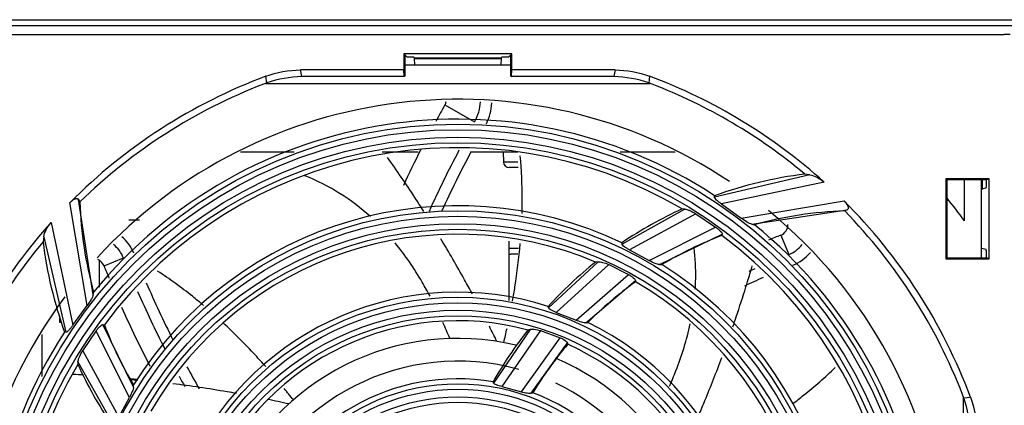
# Model space of a CAD drawing. Header units: millimetres. Extents: x 0 to 1400, y 0 to 1000.
# Tile 9 of 38: x 510 to 597, y 117 to 151. Entities that reach past the tile are written whole.
import ezdxf

# ---------------------------------------------------------------- set-up
doc = ezdxf.new("R2010")
doc.units = ezdxf.units.MM
doc.header["$LTSCALE"] = 77
doc.layers.add('00_COMPONENTS', color=7, linetype='CONTINUOUS')

msp = doc.modelspace()

# ---------------------------------------------------------------- linework, layer by layer
at = {"layer": '00_COMPONENTS', "color": 9, "linetype": 'CONTINUOUS'}
for p, q in [((498.922, 150.879), (598.5, 150.879)), ((499.413, 150.379), (598.009, 150.379)), ((544.902, 147.517), (552.52, 147.517)), ((544.907, 147.48), (552.516, 147.48)), ((535.002, 145.884), (534.897, 146.465)), ((562.526, 146.465), (562.42, 145.884)), ((531.945, 145.326), (531.862, 145.915)), ((565.561, 145.915), (565.477, 145.326)), ((547.581, 143.394), (550.191, 141.914)), ((553.998, 138.378), (552.727, 138.378)), ((579.631, 137.255), (571.256, 135.301)), ((580.899, 136.599), (571.87, 134.699)), ((516.683, 126.709), (515.406, 135.083)), ((573.605, 133.442), (582.634, 134.956)), ((516.155, 125.779), (514.64, 134.808)), ((568.647, 134.243), (563.143, 131.165)), ((574.535, 132.914), (582.909, 134.191)), ((569.624, 133.827), (563.791, 130.669)), ((512.997, 133.073), (514.899, 124.044)), ((565.526, 129.725), (571.359, 132.66)), ((512.342, 131.805), (514.296, 123.43)), ((566.422, 129.371), (571.926, 132.05)), ((577.084, 131.959), (577.772, 130.246)), ((554.053, 130.778), (553.211, 130.778)), ((517.639, 129.26), (519.353, 129.948)), ((561.028, 129.617), (556.677, 125.575)), ((561.971, 129.37), (557.36, 125.175)), ((559.096, 124.485), (563.706, 128.496)), ((559.958, 124.263), (564.308, 127.977)), ((520.227, 118.596), (517.548, 124.1)), ((555.058, 123.679), (551.861, 118.956)), ((519.872, 117.7), (516.938, 123.533)), ((555.967, 123.573), (552.579, 118.653)), ((554.314, 118.184), (557.702, 122.943)), ((555.142, 118.064), (558.338, 122.499)), ((515.77, 121.798), (518.928, 115.965)), ((515.355, 120.821), (518.433, 115.317)), ((593.15, 117.653), (593.739, 117.737))]:
    msp.add_line(p, q, dxfattribs=at)
at = {"layer": '00_COMPONENTS', "color": 7, "linetype": 'CONTINUOUS'}
for p, q in [((500.711, 149.587), (596.711, 149.587)), ((597.221, 149.577), (596.711, 149.577)), ((543.961, 147.887), (543.961, 146.465)), ((553.461, 147.887), (543.961, 147.887)), ((543.961, 147.887), (544.241, 147.608)), ((553.182, 147.608), (553.461, 147.887)), ((553.461, 146.465), (553.461, 147.887)), ((544.049, 147.8), (544.049, 145.913)), ((544.241, 147.608), (544.811, 147.608)), ((544.811, 147.608), (544.905, 147.514)), ((544.945, 146.887), (544.905, 147.514)), ((552.518, 147.514), (552.478, 146.887)), ((552.611, 147.608), (552.518, 147.514)), ((552.611, 147.608), (553.182, 147.608)), ((553.374, 145.913), (553.374, 147.8)), ((543.961, 146.465), (534.897, 146.465)), ((543.996, 145.887), (543.961, 146.465)), ((553.374, 146.887), (544.049, 146.887)), ((553.426, 145.887), (553.461, 146.465)), ((562.526, 146.465), (553.461, 146.465)), ((531.837, 145.287), (565.586, 145.287)), ((543.996, 145.887), (535.252, 145.887)), ((544.049, 145.913), (543.996, 145.887)), ((553.374, 145.913), (553.426, 145.887)), ((562.17, 145.887), (553.426, 145.887)), ((529.616, 139.287), (534.355, 139.287)), ((542.081, 139.287), (545.221, 139.287)), ((549.855, 139.287), (553.959, 139.287)), ((552.711, 139.287), (552.727, 138.378)), ((562.981, 139.287), (567.806, 139.287)), ((554.019, 137.887), (553.227, 137.887)), ((579.631, 137.255), (579.197, 137.313)), ((595.375, 136.887), (591.561, 136.887)), ((591.561, 136.887), (591.649, 136.8)), ((591.561, 136.887), (591.561, 129.887)), ((595.156, 136.8), (591.649, 136.8)), ((591.649, 136.8), (591.649, 129.974)), ((593.211, 133.21), (593.211, 136.8)), ((594.711, 129.974), (594.711, 136.8)), ((594.755, 136.793), (594.769, 135.978)), ((595.375, 136.887), (595.156, 136.8)), ((595.156, 136.584), (595.156, 136.8)), ((595.375, 129.887), (595.375, 136.887)), ((595.113, 136.085), (594.711, 136.004)), ((515.406, 135.083), (515.521, 134.867)), ((571.256, 135.301), (571.27, 135.422)), ((568.647, 134.243), (568.412, 134.256)), ((571.87, 134.699), (573.605, 133.442)), ((582.909, 134.191), (582.693, 134.076)), ((519.83, 133.287), (520.755, 133.287)), ((569.624, 133.827), (571.359, 132.66)), ((574.535, 132.914), (574.767, 132.866)), ((512.342, 131.805), (512.284, 131.371)), ((571.926, 132.05), (571.909, 131.926)), ((553.211, 126.222), (553.211, 131.438)), ((563.143, 131.165), (563.133, 131.29)), ((563.791, 130.669), (565.526, 129.725)), ((595.113, 130.69), (594.711, 130.77)), ((517.211, 129.733), (517.211, 127.38)), ((553.976, 130.287), (553.36, 130.287)), ((591.561, 129.887), (591.649, 129.974)), ((591.561, 129.887), (595.375, 129.887)), ((591.649, 129.974), (595.156, 129.974)), ((595.156, 129.974), (595.156, 130.19)), ((595.375, 129.887), (595.156, 129.974)), ((561.028, 129.617), (560.817, 129.589)), ((561.971, 129.37), (563.706, 128.496)), ((566.422, 129.371), (566.631, 129.369)), ((564.308, 127.977), (564.314, 127.848)), ((516.683, 126.709), (516.731, 126.941)), ((514.899, 124.044), (516.155, 125.779)), ((556.677, 125.575), (556.644, 125.7)), ((513.773, 124.287), (513.767, 124.623)), ((557.36, 125.175), (559.096, 124.485)), ((513.907, 124.287), (513.773, 124.287)), ((517.548, 124.1), (517.671, 124.083)), ((555.058, 123.679), (554.87, 123.618)), ((559.958, 124.263), (560.142, 124.295)), ((512.211, 119.546), (512.211, 123.228)), ((514.296, 123.43), (514.175, 123.445)), ((515.77, 121.798), (516.938, 123.533)), ((555.967, 123.573), (557.702, 122.943)), ((558.338, 122.499), (558.369, 122.366)), ((515.355, 120.821), (515.342, 120.586)), ((520.576, 119.199), (519.982, 119.245)), ((520.269, 119.308), (519.991, 119.335)), ((520.227, 118.596), (520.228, 118.805)), ((520.584, 119.275), (520.269, 119.308)), ((551.861, 118.956), (551.804, 119.076)), ((552.579, 118.653), (554.314, 118.184)), ((518.928, 115.965), (519.872, 117.7)), ((555.142, 118.064), (555.303, 118.119)), ((593.111, 117.761), (593.111, 84.013))]:
    msp.add_line(p, q, dxfattribs=at)
at = {"layer": '00_COMPONENTS', "color": 9, "linetype": 'CONTINUOUS'}
for radius in [40.813, 40.33, 39.67, 39.187, 33.213, 32.73, 32.07, 31.587, 25.613, 25.13, 24.47, 23.987, 18.013, 17.53, 16.87, 16.387]:
    msp.add_circle((548.711, 100.887), radius, dxfattribs=at)
at = {"layer": '00_COMPONENTS', "color": 7, "linetype": 'CONTINUOUS'}
for centre, radius, start, end in [((548.711, 100.887), 48.077, 110.51579, 135.12673), ((535.264, 135.834), 10.055, 109.27068, 111.04499), ((535.259, 135.829), 10.058, 91.46373, 109.23565), ((535.252, 135.594), 10.293, 89.99936, 91.39076), ((562.17, 135.594), 10.293, 88.60924, 90.00064), ((562.163, 135.829), 10.058, 70.76435, 88.53627), ((562.158, 135.834), 10.055, 68.95501, 70.72932), ((548.711, 100.887), 48.077, 47.97097, 69.48421), ((548.711, 100.887), 47.5, 111.04595, 134.32675), ((548.711, 100.887), 47.5, 50.07351, 68.95405), ((548.711, 100.887), 43, 56.30092, 137.4609), ((546.711, 143.887), 1, 330.45057, 349.08815), ((546.711, 143.887), 4, 330.45057, 356.92), ((546.711, 143.887), 5, 334.51904, 356.28555), ((635.444, 93.583), 101, 150.45057, 151.39098), ((548.711, 100.887), 41.25, 56.84615, 140.83037), ((548.711, 100.887), 38.75, 59.44261, 143.23), ((635.444, 93.583), 101, 152.97466, 154.96866), ((635.444, 93.583), 98, 152.12182, 155.61527), ((635.444, 93.583), 97, 151.879, 155.31953), ((553.227, 138.387), 0.5, 181, 270), ((583.711, 100.843), 36.749, 97.05604, 109.7875), ((548.711, 100.887), 48.077, 20.51579, 45.12368), ((548.711, 100.887), 55, 35.99279, 38.66901), ((548.756, 135.887), 33.251, 181.75798, 195.60699), ((548.711, 100.887), 33.65, 64.62217, 147.82714), ((583.711, 100.843), 36.749, 114.60249, 124.05304), ((583.711, 100.843), 33.249, 91.75534, 105.60496), ((548.711, 100.887), 43, 323.38705, 50.6043), ((548.711, 100.887), 47.5, 21.04595, 44.32402), ((548.711, 100.887), 48.077, 137.97396, 159.48421), ((548.711, 100.887), 41.25, 326.84615, 50.82754), ((576.711, 132.887), 1, 291.87621, 360), ((516.711, 128.887), 3.847, 22.80307, 49.69614), ((548.711, 100.887), 31.15, 67.13146, 149.94355), ((583.711, 100.843), 33.249, 110.79164, 120.9116), ((548.711, 100.887), 38.75, 329.44261, 53.22708), ((614.717, 38.232), 101, 111.87621, 112.5345), ((548.711, 100.887), 47.5, 140.07626, 158.95405), ((548.756, 135.887), 36.751, 187.05847, 199.78947), ((516.711, 128.887), 2.847, 21.87621, 51.81423), ((576.711, 132.887), 2.847, 291.87621, 321.78059), ((516.711, 128.887), 1, 21.87621, 67.94041), ((553.36, 130.787), 0.5, 252.20613, 270), ((576.711, 132.887), 3.847, 291.87621, 320.51818), ((611.366, 166.893), 101, 201.87621, 202.53319), ((583.711, 100.843), 36.749, 128.53512, 137.43676), ((548.711, 100.887), 33.65, 334.62217, 57.82396), ((614.717, 38.232), 99.153, 113.73907, 114.07244), ((614.717, 38.232), 98.153, 113.52024, 114.58467), ((611.366, 166.893), 98.153, 203.49241, 206.72206), ((583.711, 100.843), 33.249, 125.68846, 135.14168), ((548.711, 100.887), 31.15, 337.13146, 59.94019), ((548.711, 100.887), 43, 143.38982, 230.6069), ((611.366, 166.893), 99.153, 203.71716, 206.95232), ((548.711, 100.887), 26.05, 72.26998, 153.97542), ((611.366, 166.893), 101, 204.11553, 207.36942), ((548.756, 135.887), 33.251, 200.79346, 210.91306), ((548.711, 100.887), 23.55, 74.83926, 155.79457), ((454.045, 74.635), 109.206, 26.06412, 26.8451), ((487.603, 138.202), 67.009, 346.45995, 347.56034), ((548.711, 100.887), 26.05, 342.26998, 63.97155), ((548.711, 100.887), 41.25, 146.84904, 230.83037), ((548.711, 100.887), 22, 76.6262, 156.94042), ((583.711, 100.843), 36.749, 141.7028, 150.25376), ((583.711, 100.843), 33.249, 139.65893, 148.69348), ((548.711, 100.887), 23.55, 344.83926, 65.79035), ((548.711, 100.887), 22, 346.80634, 67.07976), ((548.711, 100.887), 38.75, 149.44561, 233.23), ((548.756, 135.887), 36.751, 204.6043, 214.05457), ((611.366, 166.893), 98.153, 208.27122, 209.56452), ((548.711, 100.887), 20, 74.46648, 159.35959), ((509.011, 10.678), 109.207, 86.40898, 86.88555), ((611.366, 166.893), 99.153, 208.50961, 209.10707), ((508.104, -0.601), 120.524, 81.44979, 82.56565), ((548.711, 100.887), 18.45, 80.34863, 159.07176), ((481.518, 76.181), 66.999, 38.0599, 39.16834), ((548.711, 100.887), 20, 349.58145, 64.51449), ((548.711, 100.887), 18.45, 350.34863, 69.0665), ((583.658, 114.334), 10.055, 19.27068, 21.04499), ((583.653, 114.339), 10.058, 1.46373, 19.23565), ((510.077, 10.11), 109.632, 77.46525, 78.458)]:
    msp.add_arc(centre, radius, start, end, dxfattribs=at)
at = {"layer": '00_COMPONENTS', "color": 9, "linetype": 'CONTINUOUS'}
msp.add_arc((497.814, 101.743), 54.472, 22.82858, 24.45084, dxfattribs=at)
at = {"layer": '00_COMPONENTS', "color": 7, "linetype": 'CONTINUOUS'}
for centre, start_param, end_param in [((595.112, 136.584), -3.124139, -1.570796), ((595.112, 130.19), -1.570796, -0.017453)]:
    msp.add_ellipse(centre, major_axis=(0, 0.5), ratio=0.087489, start_param=start_param, end_param=end_param, dxfattribs=at)
for points in [[(531.862, 145.915), (532.825, 146.276), (533.869, 146.465), (534.897, 146.465)], [(562.526, 146.465), (563.554, 146.465), (564.598, 146.276), (565.561, 145.915)], [(593.739, 117.737), (594.1, 116.774), (594.289, 115.73), (594.289, 114.702)]]:
    msp.add_open_spline(points, degree=3, dxfattribs=at)
for points, knots in [([(545.727, 134.038), (545.465, 134.451), (544.43, 136.054), (543.357, 137.632), (542.537, 138.789)], [0, 0, 0, 0, 0.256259, 1, 1, 1, 1]), ([(554.351, 133.871), (554.364, 134.295), (554.391, 135.978), (554.32, 137.663), (554.204, 138.918)], [0, 0, 0, 0, 0.251726, 1, 1, 1, 1]), ([(579.631, 137.255), (579.851, 137.224), (580.306, 137.041), (580.708, 136.772), (580.899, 136.6)], [0, 0, 0, 0, 0.463384, 1, 1, 1, 1]), ([(514.64, 134.808), (514.708, 134.876), (514.846, 134.999), (515.036, 135.121), (515.187, 135.171), (515.283, 135.177), (515.362, 135.146), (515.394, 135.105), (515.406, 135.083)], [0, 0, 0, 0, 0.315548, 0.608476, 0.732821, 0.835424, 0.920103, 1, 1, 1, 1]), ([(571.869, 134.699), (571.792, 134.752), (571.646, 134.858), (571.45, 135.021), (571.319, 135.158), (571.252, 135.261), (571.256, 135.301)], [0, 0, 0, 0, 0.322852, 0.622558, 0.861795, 1, 1, 1, 1]), ([(582.633, 134.957), (582.701, 134.889), (582.825, 134.751), (582.947, 134.561), (582.997, 134.41), (583.002, 134.314), (582.971, 134.235), (582.93, 134.203), (582.909, 134.191)], [0, 0, 0, 0, 0.315566, 0.608476, 0.732818, 0.835421, 0.9201, 1, 1, 1, 1]), ([(568.647, 134.243), (568.713, 134.239), (568.862, 134.202), (569.195, 134.076), (569.452, 133.937), (569.624, 133.828)], [0, 0, 0, 0, 0.185718, 0.42759, 1, 1, 1, 1]), ([(574.535, 132.914), (574.47, 132.927), (574.326, 132.985), (574.009, 133.152), (573.767, 133.318), (573.604, 133.443)], [0, 0, 0, 0, 0.186018, 0.428055, 1, 1, 1, 1]), ([(512.342, 131.805), (512.373, 132.025), (512.556, 132.48), (512.825, 132.882), (512.997, 133.073)], [0, 0, 0, 0, 0.463384, 1, 1, 1, 1]), ([(571.359, 132.66), (571.434, 132.606), (571.574, 132.499), (571.756, 132.333), (571.876, 132.191), (571.931, 132.088), (571.926, 132.05)], [0, 0, 0, 0, 0.325374, 0.625136, 0.861523, 1, 1, 1, 1]), ([(549.992, 126.793), (549.768, 127.206), (548.871, 128.837), (547.936, 130.447), (547.216, 131.638)], [0, 0, 0, 0, 0.252505, 1, 1, 1, 1]), ([(553.52, 126.17), (553.595, 126.589), (553.878, 128.261), (554.087, 129.945), (554.196, 131.21)], [0, 0, 0, 0, 0.251283, 1, 1, 1, 1]), ([(563.791, 130.669), (563.71, 130.71), (563.558, 130.793), (563.356, 130.923), (563.216, 131.038), (563.146, 131.126), (563.143, 131.165)], [0, 0, 0, 0, 0.327269, 0.626669, 0.861096, 1, 1, 1, 1]), ([(566.422, 129.371), (566.365, 129.371), (566.232, 129.4), (565.928, 129.508), (565.689, 129.63), (565.526, 129.725)], [0, 0, 0, 0, 0.176625, 0.415218, 1, 1, 1, 1]), ([(561.028, 129.617), (561.086, 129.625), (561.224, 129.615), (561.544, 129.546), (561.798, 129.451), (561.971, 129.37)], [0, 0, 0, 0, 0.17845, 0.417535, 1, 1, 1, 1]), ([(574.018, 127.406), (574.066, 127.562), (574.257, 128.18), (574.443, 128.8), (574.578, 129.264)], [0, 0, 0, 0, 0.25254, 1, 1, 1, 1]), ([(526.38, 125.782), (526.057, 126.055), (524.757, 127.12), (523.396, 128.11), (522.343, 128.798)], [0, 0, 0, 0, 0.251723, 1, 1, 1, 1]), ([(563.706, 128.496), (563.784, 128.454), (563.929, 128.367), (564.118, 128.229), (564.247, 128.106), (564.306, 128.015), (564.308, 127.977)], [0, 0, 0, 0, 0.329109, 0.62775, 0.859554, 1, 1, 1, 1]), ([(572.866, 123.899), (572.968, 124.194), (573.366, 125.359), (573.745, 126.529), (574.018, 127.406)], [0, 0, 0, 0, 0.253738, 1, 1, 1, 1]), ([(516.683, 126.709), (516.67, 126.644), (516.613, 126.5), (516.445, 126.183), (516.279, 125.941), (516.154, 125.779)], [0, 0, 0, 0, 0.186019, 0.428057, 1, 1, 1, 1]), ([(557.36, 125.175), (557.277, 125.205), (557.12, 125.266), (556.912, 125.367), (556.763, 125.463), (556.687, 125.538), (556.677, 125.575)], [0, 0, 0, 0, 0.329622, 0.62799, 0.859441, 1, 1, 1, 1]), ([(514.898, 124.044), (514.845, 123.966), (514.739, 123.82), (514.577, 123.625), (514.44, 123.493), (514.336, 123.426), (514.296, 123.43)], [0, 0, 0, 0, 0.322851, 0.622557, 0.861795, 1, 1, 1, 1]), ([(516.937, 123.533), (516.991, 123.608), (517.098, 123.748), (517.264, 123.93), (517.406, 124.051), (517.509, 124.106), (517.548, 124.1)], [0, 0, 0, 0, 0.325374, 0.625135, 0.861523, 1, 1, 1, 1]), ([(531.838, 120.412), (531.541, 120.748), (530.344, 122.073), (529.086, 123.342), (528.107, 124.252)], [0, 0, 0, 0, 0.251375, 1, 1, 1, 1]), ([(555.058, 123.679), (555.109, 123.695), (555.236, 123.706), (555.543, 123.687), (555.793, 123.629), (555.966, 123.573)], [0, 0, 0, 0, 0.172638, 0.409283, 1, 1, 1, 1]), ([(559.958, 124.263), (559.908, 124.255), (559.785, 124.263), (559.493, 124.326), (559.259, 124.414), (559.095, 124.486)], [0, 0, 0, 0, 0.168633, 0.403996, 1, 1, 1, 1]), ([(557.702, 122.943), (557.855, 122.881), (558.061, 122.779), (558.265, 122.617), (558.33, 122.536), (558.338, 122.499)], [0, 0, 0, 0, 0.626583, 0.856139, 1, 1, 1, 1]), ([(515.355, 120.821), (515.358, 120.887), (515.395, 121.037), (515.521, 121.369), (515.661, 121.626), (515.77, 121.798)], [0, 0, 0, 0, 0.185719, 0.427592, 1, 1, 1, 1]), ([(569.885, 116.152), (570.064, 116.574), (570.765, 118.248), (571.427, 119.938), (571.9, 121.209)], [0, 0, 0, 0, 0.252486, 1, 1, 1, 1]), ([(578.107, 117.133), (578.438, 117.382), (579.738, 118.392), (580.981, 119.476), (581.869, 120.33)], [0, 0, 0, 0, 0.251685, 1, 1, 1, 1]), ([(520.227, 118.596), (520.226, 118.539), (520.197, 118.406), (520.089, 118.102), (519.967, 117.863), (519.872, 117.7)], [0, 0, 0, 0, 0.176627, 0.415221, 1, 1, 1, 1]), ([(529.264, 118.05), (528.994, 118.099), (527.915, 118.288), (526.834, 118.462), (526.024, 118.583)], [0, 0, 0, 0, 0.251277, 1, 1, 1, 1]), ([(552.578, 118.653), (552.417, 118.688), (552.196, 118.748), (551.96, 118.858), (551.877, 118.922), (551.861, 118.956)], [0, 0, 0, 0, 0.627502, 0.857458, 1, 1, 1, 1]), ([(555.142, 118.064), (555.099, 118.049), (554.986, 118.042), (554.707, 118.071), (554.476, 118.132), (554.314, 118.184)], [0, 0, 0, 0, 0.161364, 0.393818, 1, 1, 1, 1])]:
    msp.add_open_spline(points, degree=3, knots=knots, dxfattribs=at)
at = {"layer": '00_COMPONENTS', "color": 9, "linetype": 'CONTINUOUS'}
for points, knots in [([(541.031, 133.588), (540.211, 134.332), (538.394, 135.717), (536.353, 136.744), (535.271, 137.174)], [0, 0, 0, 0, 0.487329, 1, 1, 1, 1]), ([(546.276, 126.582), (546.055, 127), (545.146, 128.64), (544.091, 130.203), (543.205, 131.288)], [0, 0, 0, 0, 0.25258, 1, 1, 1, 1]), ([(569.568, 127.216), (569.588, 127.513), (569.641, 128.719), (569.579, 129.93), (569.465, 130.832)], [0, 0, 0, 0, 0.246938, 1, 1, 1, 1]), ([(567.311, 118.701), (567.507, 119.146), (568.248, 120.92), (568.832, 122.764), (569.135, 124.169)], [0, 0, 0, 0, 0.252646, 1, 1, 1, 1])]:
    msp.add_open_spline(points, degree=3, knots=knots, dxfattribs=at)

doc.saveas('drawing.dxf')
